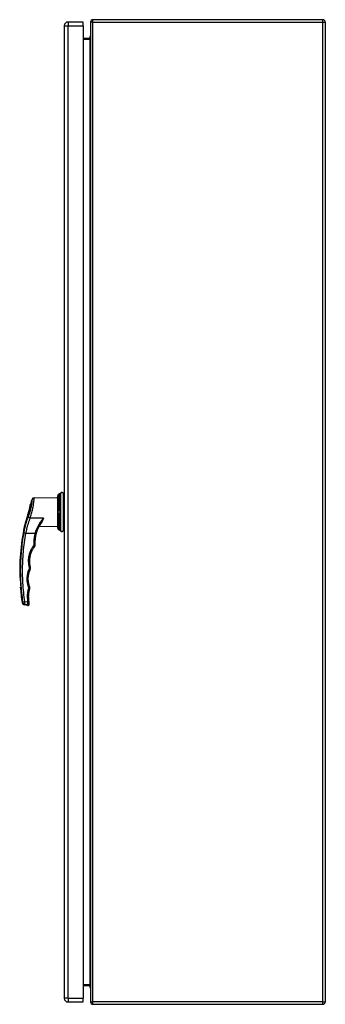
# Model space of a CAD drawing. Header units: inches. Extents: x 21 to 233, y 18 to 141.
# Tile 21 of 27: x 157 to 170, y 60 to 102. Entities that reach past the tile are written whole.
import ezdxf

# ---------------------------------------------------------------- set-up
doc = ezdxf.new("R2010")
doc.units = ezdxf.units.IN
doc.header["$MEASUREMENT"] = 0
doc.layers.add('Visible Edges(ANSI)', color=7, linetype='Continuous', lineweight=25)
doc.layers.add('Visible Tangent Edges(ANSI)', color=7, linetype='Continuous', lineweight=25)

msp = doc.modelspace()

# ---------------------------------------------------------------- linework, layer by layer
at = {"layer": 'Visible Edges(ANSI)'}
for p, q in [((158.437, 101.251), (158.437, 59.77)), ((159.237, 101.412), (158.598, 101.412)), ((159.237, 101.251), (159.237, 101.412)), ((159.237, 101.251), (159.237, 59.77)), ((159.556, 101.412), (159.556, 59.61)), ((169.457, 101.511), (159.655, 101.511)), ((169.556, 101.412), (169.556, 59.61)), ((159.525, 100.712), (159.237, 100.712)), ((159.511, 100.717), (159.511, 100.712)), ((157.154, 81.119), (158.149, 81.136)), ((158.149, 81.136), (158.149, 79.886)), ((158.245, 81.283), (158.235, 81.282)), ((158.401, 79.743), (158.401, 81.279)), ((158.437, 81.279), (158.401, 81.279)), ((158.188, 80.581), (158.199, 80.581)), ((158.199, 80.441), (158.188, 80.441)), ((158.199, 80.581), (158.237, 80.58)), ((158.237, 80.442), (158.199, 80.441)), ((158.237, 80.58), (158.246, 80.58)), ((158.246, 80.442), (158.237, 80.442)), ((158.265, 80.461), (158.265, 80.561)), ((157.364, 79.9), (158.149, 79.886)), ((157.396, 79.959), (157.396, 79.959)), ((158.235, 79.74), (158.245, 79.739)), ((158.437, 79.743), (158.401, 79.743)), ((156.541, 77.711), (156.557, 77.711)), ((156.578, 77.311), (156.563, 77.311)), ((156.872, 76.525), (156.72, 76.551)), ((159.237, 60.309), (159.525, 60.309)), ((159.511, 60.309), (159.511, 60.305)), ((159.237, 59.609), (159.237, 59.77)), ((158.598, 59.609), (159.237, 59.609)), ((159.655, 59.511), (169.457, 59.511))]:
    msp.add_line(p, q, dxfattribs=at)
at = {"layer": 'Visible Edges(ANSI)', "flags": 128}
for points in [[(159.556, 100.743), (159.556, 100.742), (159.556, 100.74), (159.556, 100.738), (159.556, 100.736), (159.555, 100.735), (159.555, 100.733), (159.554, 100.731), (159.553, 100.73), (159.552, 100.728), (159.551, 100.726), (159.55, 100.725), (159.549, 100.723), (159.548, 100.722), (159.546, 100.72), (159.545, 100.719), (159.543, 100.718), (159.541, 100.717), (159.539, 100.716), (159.537, 100.715), (159.535, 100.714), (159.533, 100.713), (159.53, 100.713), (159.528, 100.712), (159.525, 100.712)], [(158.17, 81.212), (158.167, 81.203), (158.164, 81.194), (158.162, 81.185), (158.16, 81.177), (158.158, 81.168), (158.156, 81.16), (158.155, 81.153), (158.154, 81.146), (158.153, 81.139), (158.152, 81.134), (158.151, 81.129), (158.151, 81.124), (158.151, 81.121), (158.15, 81.119), (158.15, 81.117), (158.15, 81.117)], [(158.235, 81.282), (158.227, 81.281), (158.218, 81.279), (158.21, 81.275), (158.203, 81.27), (158.196, 81.265), (158.19, 81.258), (158.185, 81.251), (158.181, 81.243)], [(158.266, 81.295), (158.266, 81.294), (158.265, 81.292), (158.261, 81.288), (158.257, 81.285), (158.254, 81.284), (158.251, 81.284)], [(158.265, 81.293), (158.263, 81.29), (158.26, 81.287), (158.256, 81.285), (158.251, 81.284)], [(156.901, 80.449), (156.908, 80.473), (156.915, 80.497), (156.922, 80.522), (156.929, 80.546), (156.935, 80.57), (156.942, 80.594), (156.947, 80.618), (156.953, 80.641), (156.958, 80.663), (156.963, 80.685), (156.967, 80.706), (156.971, 80.726), (156.975, 80.745), (156.978, 80.762), (156.981, 80.778), (156.984, 80.793), (156.986, 80.806), (156.988, 80.818), (156.99, 80.828), (156.991, 80.836), (156.992, 80.843), (156.993, 80.847), (156.993, 80.85), (156.993, 80.851)], [(156.88, 80.383), (156.873, 80.36), (156.866, 80.337), (156.858, 80.314), (156.851, 80.292), (156.844, 80.27), (156.838, 80.249), (156.831, 80.229), (156.825, 80.209), (156.819, 80.19), (156.813, 80.172), (156.807, 80.155), (156.802, 80.139), (156.797, 80.123), (156.792, 80.109), (156.787, 80.095), (156.783, 80.082), (156.779, 80.069), (156.775, 80.059), (156.772, 80.049), (156.769, 80.041), (156.767, 80.034), (156.765, 80.029), (156.764, 80.026), (156.764, 80.025)], [(156.88, 80.383), (156.881, 80.386), (156.882, 80.389), (156.883, 80.391), (156.883, 80.394), (156.884, 80.397), (156.885, 80.4), (156.886, 80.402), (156.887, 80.405), (156.888, 80.408), (156.889, 80.411), (156.889, 80.413), (156.89, 80.416), (156.891, 80.419), (156.892, 80.422), (156.893, 80.424), (156.894, 80.427), (156.895, 80.43), (156.895, 80.433), (156.896, 80.435), (156.897, 80.438), (156.898, 80.441), (156.899, 80.444), (156.9, 80.446), (156.901, 80.449)], [(158.246, 80.58), (158.246, 80.58), (158.246, 80.58), (158.246, 80.58), (158.246, 80.58), (158.246, 80.58), (158.247, 80.58), (158.247, 80.58), (158.247, 80.58), (158.247, 80.58), (158.247, 80.58), (158.247, 80.58), (158.247, 80.58), (158.248, 80.58), (158.248, 80.58), (158.248, 80.58), (158.248, 80.58), (158.248, 80.58), (158.248, 80.58), (158.248, 80.58), (158.249, 80.58), (158.249, 80.58), (158.249, 80.58), (158.249, 80.58), (158.249, 80.58)], [(158.249, 80.442), (158.249, 80.442), (158.249, 80.442), (158.249, 80.442), (158.249, 80.442), (158.248, 80.442), (158.248, 80.442), (158.248, 80.442), (158.248, 80.442), (158.248, 80.442), (158.248, 80.442), (158.248, 80.442), (158.247, 80.442), (158.247, 80.442), (158.247, 80.442), (158.247, 80.442), (158.247, 80.442), (158.247, 80.442), (158.247, 80.442), (158.246, 80.442), (158.246, 80.442), (158.246, 80.442), (158.246, 80.442), (158.246, 80.442), (158.246, 80.442)], [(158.249, 80.58), (158.25, 80.58), (158.251, 80.579), (158.253, 80.579), (158.254, 80.578), (158.255, 80.578), (158.256, 80.577), (158.257, 80.577), (158.258, 80.576), (158.258, 80.575), (158.259, 80.575), (158.26, 80.574), (158.261, 80.573), (158.261, 80.572), (158.262, 80.571), (158.262, 80.57), (158.263, 80.569), (158.263, 80.568), (158.264, 80.567), (158.264, 80.566), (158.264, 80.565), (158.265, 80.564), (158.265, 80.563), (158.265, 80.562), (158.265, 80.561)], [(158.265, 80.461), (158.265, 80.46), (158.265, 80.459), (158.265, 80.458), (158.264, 80.457), (158.264, 80.456), (158.264, 80.455), (158.263, 80.454), (158.263, 80.453), (158.262, 80.452), (158.262, 80.451), (158.261, 80.45), (158.261, 80.449), (158.26, 80.448), (158.259, 80.448), (158.258, 80.447), (158.258, 80.446), (158.257, 80.445), (158.256, 80.445), (158.255, 80.444), (158.254, 80.444), (158.253, 80.443), (158.251, 80.443), (158.25, 80.442), (158.249, 80.442)], [(157.246, 79.589), (157.252, 79.61), (157.257, 79.63), (157.263, 79.651), (157.27, 79.671), (157.277, 79.692), (157.284, 79.712), (157.291, 79.732), (157.298, 79.753), (157.306, 79.773), (157.314, 79.792), (157.323, 79.812), (157.331, 79.832), (157.34, 79.851), (157.349, 79.87), (157.359, 79.889), (157.368, 79.908), (157.378, 79.927), (157.388, 79.945), (157.399, 79.963), (157.409, 79.981), (157.42, 79.999), (157.431, 80.017), (157.442, 80.034), (157.454, 80.052)], [(158.15, 79.905), (158.15, 79.905), (158.15, 79.903), (158.151, 79.901), (158.151, 79.898), (158.151, 79.893), (158.152, 79.888), (158.153, 79.883), (158.154, 79.876), (158.155, 79.869), (158.156, 79.862), (158.158, 79.854), (158.16, 79.845), (158.162, 79.837), (158.164, 79.828), (158.167, 79.819), (158.17, 79.81)], [(157.201, 79.132), (157.2, 79.151), (157.199, 79.171), (157.199, 79.19), (157.199, 79.209), (157.199, 79.228), (157.199, 79.247), (157.2, 79.267), (157.2, 79.286), (157.201, 79.305), (157.203, 79.324), (157.204, 79.343), (157.206, 79.362), (157.208, 79.381), (157.21, 79.4), (157.213, 79.419), (157.215, 79.438), (157.218, 79.457), (157.222, 79.476), (157.225, 79.495), (157.229, 79.514), (157.233, 79.533), (157.237, 79.551), (157.241, 79.57), (157.246, 79.589)], [(158.181, 79.779), (158.185, 79.771), (158.19, 79.764), (158.196, 79.757), (158.203, 79.752), (158.21, 79.747), (158.218, 79.743), (158.227, 79.741), (158.235, 79.74)], [(158.266, 79.727), (158.266, 79.728), (158.265, 79.73), (158.261, 79.734), (158.257, 79.737), (158.254, 79.738), (158.251, 79.738)], [(158.265, 79.729), (158.263, 79.732), (158.26, 79.735), (158.256, 79.737), (158.251, 79.738)], [(156.995, 78.166), (156.986, 78.203), (156.978, 78.24), (156.972, 78.278), (156.968, 78.316), (156.964, 78.354), (156.962, 78.392), (156.962, 78.43), (156.963, 78.468), (156.965, 78.506), (156.969, 78.544), (156.975, 78.582), (156.982, 78.619), (156.99, 78.656), (156.999, 78.693), (157.01, 78.73), (157.023, 78.766), (157.037, 78.801), (157.052, 78.836), (157.068, 78.871), (157.086, 78.905), (157.105, 78.938), (157.126, 78.97), (157.147, 79.002), (157.17, 79.032)], [(157.17, 79.032), (157.173, 79.036), (157.175, 79.04), (157.178, 79.043), (157.18, 79.047), (157.182, 79.051), (157.184, 79.055), (157.186, 79.059), (157.188, 79.063), (157.19, 79.067), (157.192, 79.071), (157.193, 79.075), (157.194, 79.08), (157.196, 79.084), (157.197, 79.088), (157.198, 79.093), (157.199, 79.097), (157.199, 79.101), (157.2, 79.106), (157.201, 79.11), (157.201, 79.115), (157.201, 79.119), (157.201, 79.123), (157.201, 79.128), (157.201, 79.132)], [(156.987, 78.067), (156.989, 78.071), (156.99, 78.075), (156.992, 78.079), (156.993, 78.083), (156.994, 78.087), (156.996, 78.091), (156.997, 78.095), (156.997, 78.099), (156.998, 78.103), (156.999, 78.107), (156.999, 78.112), (157, 78.116), (157, 78.12), (157, 78.124), (157, 78.128), (157, 78.133), (157, 78.137), (157, 78.141), (156.999, 78.145), (156.999, 78.149), (156.998, 78.154), (156.997, 78.158), (156.996, 78.162), (156.995, 78.166)], [(156.963, 77.315), (156.952, 77.346), (156.942, 77.376), (156.934, 77.407), (156.926, 77.438), (156.919, 77.47), (156.914, 77.501), (156.909, 77.533), (156.906, 77.565), (156.903, 77.597), (156.902, 77.629), (156.901, 77.661), (156.902, 77.693), (156.903, 77.725), (156.906, 77.757), (156.909, 77.789), (156.914, 77.821), (156.92, 77.853), (156.926, 77.884), (156.934, 77.915), (156.943, 77.946), (156.952, 77.977), (156.963, 78.007), (156.975, 78.037), (156.987, 78.067)], [(156.965, 77.218), (156.966, 77.222), (156.967, 77.226), (156.968, 77.23), (156.969, 77.234), (156.97, 77.238), (156.97, 77.242), (156.971, 77.246), (156.971, 77.25), (156.972, 77.254), (156.972, 77.258), (156.972, 77.263), (156.972, 77.267), (156.972, 77.271), (156.971, 77.275), (156.971, 77.279), (156.971, 77.283), (156.97, 77.287), (156.969, 77.291), (156.968, 77.295), (156.968, 77.299), (156.966, 77.303), (156.965, 77.307), (156.964, 77.311), (156.963, 77.315)], [(156.919, 76.841), (156.918, 76.857), (156.918, 76.873), (156.917, 76.889), (156.917, 76.905), (156.917, 76.921), (156.917, 76.936), (156.918, 76.952), (156.919, 76.968), (156.92, 76.984), (156.921, 77), (156.922, 77.016), (156.924, 77.032), (156.926, 77.047), (156.928, 77.063), (156.931, 77.079), (156.934, 77.094), (156.937, 77.11), (156.94, 77.126), (156.943, 77.141), (156.947, 77.157), (156.951, 77.172), (156.956, 77.187), (156.96, 77.203), (156.965, 77.218)], [(156.934, 76.664), (156.933, 76.672), (156.933, 76.679), (156.932, 76.686), (156.931, 76.694), (156.931, 76.701), (156.93, 76.709), (156.929, 76.716), (156.929, 76.723), (156.928, 76.731), (156.927, 76.738), (156.927, 76.745), (156.926, 76.753), (156.926, 76.76), (156.925, 76.768), (156.924, 76.775), (156.924, 76.782), (156.923, 76.79), (156.923, 76.797), (156.922, 76.804), (156.922, 76.812), (156.921, 76.819), (156.921, 76.826), (156.92, 76.834), (156.919, 76.841)], [(156.938, 76.624), (156.938, 76.624), (156.938, 76.625), (156.938, 76.626), (156.937, 76.627), (156.937, 76.628), (156.937, 76.629), (156.937, 76.63), (156.937, 76.632), (156.937, 76.633), (156.937, 76.635), (156.937, 76.637), (156.936, 76.638), (156.936, 76.64), (156.936, 76.642), (156.936, 76.644), (156.936, 76.646), (156.935, 76.649), (156.935, 76.651), (156.935, 76.653), (156.935, 76.655), (156.935, 76.657), (156.934, 76.66), (156.934, 76.662), (156.934, 76.664)], [(156.941, 76.589), (156.941, 76.589), (156.941, 76.589), (156.941, 76.589), (156.941, 76.59), (156.941, 76.59), (156.941, 76.591), (156.941, 76.592), (156.941, 76.593), (156.941, 76.594), (156.941, 76.595), (156.94, 76.596), (156.94, 76.597), (156.94, 76.599), (156.94, 76.601), (156.94, 76.602), (156.94, 76.604), (156.939, 76.606), (156.939, 76.608), (156.939, 76.611), (156.939, 76.613), (156.939, 76.615), (156.938, 76.618), (156.938, 76.621), (156.938, 76.624)], [(159.525, 60.309), (159.528, 60.309), (159.53, 60.308), (159.533, 60.308), (159.535, 60.307), (159.537, 60.306), (159.539, 60.305), (159.541, 60.304), (159.543, 60.303), (159.545, 60.302), (159.546, 60.301), (159.548, 60.299), (159.549, 60.298), (159.55, 60.296), (159.551, 60.295), (159.552, 60.293), (159.553, 60.291), (159.554, 60.29), (159.555, 60.288), (159.555, 60.286), (159.556, 60.285), (159.556, 60.283), (159.556, 60.281), (159.556, 60.279), (159.556, 60.278)]]:
    msp.add_lwpolyline(points, dxfattribs=at)
at = {"layer": 'Visible Edges(ANSI)'}
for centre, radius, start, end in [((158.598, 101.251), 0.161, 90, 180), ((159.655, 101.412), 0.099, 90, 180), ((169.457, 101.412), 0.099, 0, 90), ((159.669, 100.717), 0.157, 135.4938, 180), ((157.155, 81.02), 0.0984, 91, 160.4169), ((158.557, 81.091), 0.408, 176.3847, 180), ((158.17, 81.116), 0.0197, 175.8475, 176.3847), ((158.285, 81.29), 0.0197, 151.635, 169.6713), ((158.25, 81.308), 0.0197, 331.635, 338.6362), ((158.333, 81.276), 0.0689, 0, 158.6362), ((165.636, 78.003), 9.1, 160.4169, 161.7629), ((165.636, 78.003), 9.1, 167.1601, 181.8396), ((158.557, 79.931), 0.408, 180, 183.6153), ((158.17, 79.906), 0.0197, 183.6153, 184.1525), ((158.285, 79.732), 0.0197, 190.3287, 208.365), ((158.25, 79.714), 0.0197, 21.3638, 28.365), ((158.333, 79.746), 0.0689, 201.3638, 0), ((165.636, 78.003), 9.084, 181.8427, 184.3695), ((165.636, 78.003), 9.1, 184.362, 188.656), ((156.737, 76.648), 0.0984, 188.656, 260), ((156.882, 76.583), 0.0591, 260, 5.7812), ((159.669, 60.305), 0.157, 180, 224.5062), ((158.598, 59.77), 0.161, 180, 270), ((159.655, 59.61), 0.099, 180, 270), ((169.457, 59.61), 0.099, 270, 0)]:
    msp.add_arc(centre, radius, start, end, dxfattribs=at)
for centre, major_axis, ratio, start_param, end_param in [((158.562, 81.085), (0, -0.412), 0.999862, 4.318928, 4.398966), ((158.244, 81.287), (-0.0349, -0.0026), 0.109206, 1.589466, 1.777194), ((158.562, 79.937), (0, -0.412), 0.999862, 5.02581, 5.105859), ((158.244, 79.735), (-0.0349, 0.0026), 0.109206, 4.505991, 4.69372)]:
    msp.add_ellipse(centre, major_axis=major_axis, ratio=ratio, start_param=start_param, end_param=end_param, dxfattribs=at)
at = {"layer": 'Visible Tangent Edges(ANSI)'}
for p, q in [((158.437, 101.251), (158.598, 101.251)), ((158.598, 101.412), (158.598, 101.251)), ((158.598, 59.77), (158.598, 101.251)), ((158.598, 101.251), (159.237, 101.251)), ((159.655, 101.412), (159.556, 101.412)), ((159.655, 101.412), (159.655, 101.511)), ((159.655, 59.61), (159.655, 101.412)), ((159.655, 101.412), (169.457, 101.412)), ((169.457, 101.412), (169.457, 101.511)), ((169.457, 101.412), (169.556, 101.412)), ((169.457, 59.61), (169.457, 101.412)), ((159.237, 100.681), (159.525, 100.681)), ((159.541, 100.717), (159.511, 100.717)), ((159.525, 100.712), (159.525, 100.681)), ((159.525, 100.681), (159.525, 60.34)), ((158.181, 80.602), (158.181, 81.243)), ((158.236, 81.282), (158.245, 81.283)), ((158.236, 80.602), (158.236, 81.282)), ((158.251, 80.601), (158.251, 81.283)), ((158.267, 81.299), (158.267, 81.297)), ((158.268, 81.301), (158.268, 79.721)), ((158.181, 79.779), (158.181, 80.42)), ((158.245, 80.602), (158.236, 80.602)), ((158.236, 80.42), (158.245, 80.42)), ((158.236, 79.74), (158.236, 80.42)), ((158.246, 80.58), (158.246, 80.442)), ((158.251, 79.739), (158.251, 80.421)), ((158.267, 80.561), (158.267, 80.461)), ((158.245, 79.739), (158.236, 79.74)), ((158.267, 79.725), (158.267, 79.723)), ((156.875, 76.659), (156.756, 76.68)), ((159.525, 60.34), (159.237, 60.34)), ((159.54, 60.305), (159.511, 60.305)), ((159.525, 60.309), (159.525, 60.34)), ((158.598, 59.77), (158.437, 59.77)), ((158.598, 59.77), (158.598, 59.609)), ((158.598, 59.77), (159.237, 59.77)), ((159.556, 59.61), (159.655, 59.61)), ((159.655, 59.511), (159.655, 59.61)), ((169.457, 59.61), (159.655, 59.61)), ((169.457, 59.511), (169.457, 59.61)), ((169.457, 59.61), (169.556, 59.61))]:
    msp.add_line(p, q, dxfattribs=at)
at = {"layer": 'Visible Tangent Edges(ANSI)', "flags": 128}
for points in [[(159.525, 100.681), (159.528, 100.682), (159.53, 100.682), (159.533, 100.683), (159.535, 100.684), (159.537, 100.686), (159.539, 100.688), (159.541, 100.69), (159.543, 100.692), (159.545, 100.695), (159.546, 100.698), (159.548, 100.7), (159.549, 100.703), (159.55, 100.706), (159.551, 100.71), (159.552, 100.713), (159.553, 100.716), (159.554, 100.719), (159.555, 100.723), (159.555, 100.726), (159.556, 100.73), (159.556, 100.733), (159.556, 100.736), (159.556, 100.74), (159.556, 100.743)], [(156.987, 80.252), (157.002, 80.297), (157.016, 80.344), (157.03, 80.392), (157.043, 80.44), (157.056, 80.49), (157.068, 80.539), (157.08, 80.589), (157.09, 80.639), (157.1, 80.688), (157.109, 80.736), (157.117, 80.782), (157.123, 80.827), (157.129, 80.87), (157.135, 80.91), (157.139, 80.947), (157.143, 80.981), (157.146, 81.013), (157.148, 81.04), (157.15, 81.064), (157.151, 81.083), (157.153, 81.099), (157.153, 81.109), (157.154, 81.115), (157.154, 81.117)], [(158.15, 81.117), (158.15, 81.117), (158.15, 81.118), (158.15, 81.119), (158.151, 81.12), (158.151, 81.122), (158.151, 81.124), (158.151, 81.127), (158.151, 81.13), (158.152, 81.133), (158.152, 81.137), (158.153, 81.141), (158.154, 81.145), (158.154, 81.15), (158.155, 81.155), (158.156, 81.16), (158.157, 81.165), (158.158, 81.171), (158.16, 81.176), (158.161, 81.182), (158.163, 81.188), (158.164, 81.194), (158.166, 81.2), (158.168, 81.206), (158.17, 81.212)], [(158.17, 81.212), (158.17, 81.213), (158.17, 81.214), (158.171, 81.216), (158.171, 81.217), (158.172, 81.218), (158.172, 81.22), (158.173, 81.221), (158.173, 81.222), (158.174, 81.224), (158.174, 81.225), (158.175, 81.226), (158.175, 81.227), (158.176, 81.229), (158.176, 81.23), (158.176, 81.231), (158.177, 81.233), (158.177, 81.234), (158.178, 81.235), (158.178, 81.236), (158.179, 81.238), (158.179, 81.239), (158.18, 81.24), (158.181, 81.242), (158.181, 81.243)], [(158.181, 81.243), (158.182, 81.246), (158.184, 81.248), (158.185, 81.251), (158.187, 81.253), (158.188, 81.256), (158.19, 81.258), (158.192, 81.26), (158.194, 81.262), (158.196, 81.265), (158.198, 81.267), (158.2, 81.268), (158.203, 81.27), (158.205, 81.272), (158.208, 81.273), (158.21, 81.275), (158.213, 81.276), (158.216, 81.277), (158.218, 81.278), (158.221, 81.279), (158.224, 81.28), (158.227, 81.281), (158.23, 81.282), (158.233, 81.282), (158.236, 81.282)], [(158.245, 81.283), (158.245, 81.283), (158.245, 81.283), (158.245, 81.283), (158.246, 81.283), (158.246, 81.283), (158.246, 81.283), (158.247, 81.283), (158.247, 81.283), (158.247, 81.283), (158.247, 81.283), (158.248, 81.283), (158.248, 81.283), (158.248, 81.283), (158.249, 81.283), (158.249, 81.283), (158.249, 81.283), (158.249, 81.283), (158.25, 81.283), (158.25, 81.283), (158.25, 81.283), (158.251, 81.283), (158.251, 81.283), (158.251, 81.283), (158.251, 81.283)], [(158.251, 81.283), (158.253, 81.284), (158.254, 81.284), (158.255, 81.284), (158.256, 81.285), (158.257, 81.285), (158.258, 81.286), (158.259, 81.286), (158.26, 81.287), (158.261, 81.288), (158.262, 81.288), (158.262, 81.289), (158.263, 81.29), (158.264, 81.291), (158.264, 81.291), (158.265, 81.292), (158.265, 81.293), (158.266, 81.294), (158.266, 81.294), (158.266, 81.295), (158.267, 81.296), (158.267, 81.296), (158.267, 81.297), (158.267, 81.297), (158.267, 81.297)], [(157.063, 81.052), (157.063, 81.051), (157.062, 81.045), (157.062, 81.036), (157.061, 81.023), (157.059, 81.007), (157.058, 80.987), (157.055, 80.963), (157.053, 80.937), (157.049, 80.907), (157.045, 80.876), (157.04, 80.842), (157.034, 80.805), (157.027, 80.768), (157.02, 80.728), (157.011, 80.687), (157.001, 80.646), (156.99, 80.604), (156.979, 80.562), (156.967, 80.52), (156.954, 80.478), (156.94, 80.437), (156.926, 80.396), (156.911, 80.357), (156.897, 80.319)], [(156.897, 80.319), (156.887, 80.293), (156.877, 80.266), (156.867, 80.239), (156.857, 80.212), (156.848, 80.185), (156.839, 80.157), (156.83, 80.129), (156.821, 80.101), (156.813, 80.073), (156.805, 80.044), (156.796, 80.015), (156.789, 79.987), (156.781, 79.957), (156.773, 79.928), (156.766, 79.899), (156.759, 79.869), (156.752, 79.84), (156.745, 79.81), (156.739, 79.78), (156.732, 79.75), (156.726, 79.72), (156.72, 79.69), (156.714, 79.66), (156.709, 79.629)], [(156.803, 79.612), (156.809, 79.64), (156.815, 79.668), (156.82, 79.696), (156.827, 79.724), (156.833, 79.752), (156.839, 79.78), (156.846, 79.807), (156.853, 79.835), (156.86, 79.862), (156.867, 79.89), (156.874, 79.917), (156.882, 79.944), (156.889, 79.97), (156.897, 79.997), (156.905, 80.024), (156.914, 80.05), (156.922, 80.076), (156.931, 80.102), (156.94, 80.128), (156.949, 80.153), (156.958, 80.178), (156.968, 80.203), (156.977, 80.228), (156.987, 80.252)], [(157.551, 80.246), (157.528, 80.246), (157.504, 80.246), (157.481, 80.247), (157.457, 80.247), (157.434, 80.247), (157.41, 80.247), (157.387, 80.248), (157.363, 80.248), (157.34, 80.248), (157.316, 80.248), (157.293, 80.249), (157.269, 80.249), (157.246, 80.249), (157.222, 80.25), (157.199, 80.25), (157.175, 80.25), (157.152, 80.25), (157.128, 80.251), (157.105, 80.251), (157.081, 80.251), (157.058, 80.251), (157.034, 80.252), (157.011, 80.252), (156.987, 80.252)], [(157.551, 80.246), (157.53, 80.224), (157.51, 80.201), (157.49, 80.178), (157.471, 80.155), (157.452, 80.131), (157.433, 80.107), (157.415, 80.082), (157.397, 80.057), (157.38, 80.031), (157.364, 80.005), (157.347, 79.979), (157.332, 79.952), (157.317, 79.925), (157.302, 79.897), (157.288, 79.869), (157.274, 79.841), (157.261, 79.812), (157.249, 79.783), (157.237, 79.754), (157.226, 79.724), (157.216, 79.694), (157.206, 79.664), (157.197, 79.634), (157.188, 79.604)], [(157.551, 80.246), (157.547, 80.237), (157.543, 80.228), (157.539, 80.22), (157.535, 80.211), (157.531, 80.202), (157.527, 80.194), (157.523, 80.185), (157.519, 80.177), (157.516, 80.168), (157.512, 80.16), (157.508, 80.152), (157.504, 80.143), (157.5, 80.135), (157.496, 80.127), (157.492, 80.119), (157.488, 80.111), (157.484, 80.103), (157.48, 80.096), (157.476, 80.088), (157.472, 80.081), (157.467, 80.073), (157.463, 80.066), (157.459, 80.059), (157.454, 80.052)], [(157.471, 80.055), (157.475, 80.062), (157.479, 80.069), (157.483, 80.075), (157.487, 80.082), (157.491, 80.089), (157.494, 80.097), (157.498, 80.104), (157.501, 80.111), (157.505, 80.119), (157.508, 80.127), (157.511, 80.135), (157.514, 80.143), (157.517, 80.151), (157.52, 80.159), (157.523, 80.167), (157.526, 80.176), (157.529, 80.184), (157.532, 80.193), (157.535, 80.201), (157.538, 80.21), (157.542, 80.219), (157.545, 80.228), (157.548, 80.237), (157.551, 80.246)], [(158.17, 80.602), (158.166, 80.601), (158.163, 80.599), (158.16, 80.595), (158.157, 80.59), (158.155, 80.583), (158.154, 80.576), (158.152, 80.567), (158.151, 80.557), (158.151, 80.546), (158.15, 80.535), (158.15, 80.523), (158.15, 80.511), (158.15, 80.499), (158.151, 80.487), (158.151, 80.476), (158.151, 80.465), (158.152, 80.455), (158.154, 80.446), (158.155, 80.439), (158.157, 80.432), (158.16, 80.427), (158.163, 80.423), (158.166, 80.421), (158.17, 80.42)], [(158.181, 80.602), (158.181, 80.602), (158.18, 80.602), (158.179, 80.602), (158.179, 80.602), (158.178, 80.602), (158.178, 80.602), (158.177, 80.602), (158.177, 80.602), (158.176, 80.602), (158.176, 80.602), (158.176, 80.602), (158.175, 80.602), (158.175, 80.602), (158.174, 80.602), (158.174, 80.602), (158.173, 80.602), (158.173, 80.602), (158.172, 80.602), (158.172, 80.602), (158.171, 80.602), (158.171, 80.602), (158.17, 80.602), (158.17, 80.602), (158.17, 80.602)], [(158.188, 80.441), (158.184, 80.441), (158.181, 80.443), (158.179, 80.446), (158.176, 80.45), (158.174, 80.455), (158.173, 80.461), (158.172, 80.468), (158.171, 80.475), (158.17, 80.484), (158.17, 80.493), (158.17, 80.502), (158.17, 80.511), (158.17, 80.52), (158.17, 80.529), (158.17, 80.538), (158.171, 80.547), (158.172, 80.554), (158.173, 80.561), (158.174, 80.567), (158.176, 80.572), (158.179, 80.576), (158.181, 80.579), (158.184, 80.581), (158.188, 80.581)], [(158.17, 80.42), (158.17, 80.42), (158.17, 80.42), (158.171, 80.42), (158.171, 80.42), (158.172, 80.42), (158.172, 80.42), (158.173, 80.42), (158.173, 80.42), (158.174, 80.42), (158.174, 80.42), (158.175, 80.42), (158.175, 80.42), (158.176, 80.42), (158.176, 80.42), (158.176, 80.42), (158.177, 80.42), (158.177, 80.42), (158.178, 80.42), (158.178, 80.42), (158.179, 80.42), (158.179, 80.42), (158.18, 80.42), (158.181, 80.42), (158.181, 80.42)], [(158.236, 80.602), (158.233, 80.602), (158.23, 80.602), (158.227, 80.602), (158.224, 80.602), (158.221, 80.602), (158.218, 80.602), (158.215, 80.602), (158.213, 80.602), (158.21, 80.602), (158.208, 80.602), (158.205, 80.602), (158.203, 80.602), (158.2, 80.602), (158.198, 80.602), (158.196, 80.602), (158.194, 80.602), (158.192, 80.602), (158.19, 80.602), (158.188, 80.602), (158.187, 80.602), (158.185, 80.602), (158.184, 80.602), (158.182, 80.602), (158.181, 80.602)], [(158.181, 80.42), (158.182, 80.42), (158.184, 80.42), (158.185, 80.42), (158.187, 80.42), (158.188, 80.42), (158.19, 80.42), (158.192, 80.42), (158.194, 80.42), (158.196, 80.42), (158.198, 80.42), (158.2, 80.42), (158.203, 80.42), (158.205, 80.42), (158.208, 80.42), (158.21, 80.42), (158.213, 80.42), (158.216, 80.42), (158.218, 80.42), (158.221, 80.42), (158.224, 80.42), (158.227, 80.42), (158.23, 80.42), (158.233, 80.42), (158.236, 80.42)], [(158.251, 80.601), (158.251, 80.602), (158.251, 80.602), (158.251, 80.602), (158.25, 80.602), (158.25, 80.602), (158.25, 80.602), (158.249, 80.602), (158.249, 80.602), (158.249, 80.602), (158.249, 80.602), (158.248, 80.602), (158.248, 80.602), (158.248, 80.602), (158.247, 80.602), (158.247, 80.602), (158.247, 80.602), (158.247, 80.602), (158.246, 80.602), (158.246, 80.602), (158.246, 80.602), (158.245, 80.602), (158.245, 80.602), (158.245, 80.602), (158.245, 80.602)], [(158.245, 80.42), (158.245, 80.42), (158.245, 80.42), (158.245, 80.42), (158.246, 80.42), (158.246, 80.42), (158.246, 80.42), (158.247, 80.42), (158.247, 80.42), (158.247, 80.42), (158.247, 80.42), (158.248, 80.42), (158.248, 80.42), (158.248, 80.42), (158.249, 80.42), (158.249, 80.42), (158.249, 80.42), (158.249, 80.42), (158.25, 80.42), (158.25, 80.42), (158.25, 80.42), (158.251, 80.42), (158.251, 80.42), (158.251, 80.42), (158.251, 80.421)], [(158.267, 80.561), (158.267, 80.564), (158.267, 80.566), (158.267, 80.568), (158.267, 80.571), (158.266, 80.573), (158.266, 80.575), (158.266, 80.577), (158.265, 80.579), (158.265, 80.581), (158.264, 80.583), (158.264, 80.585), (158.263, 80.587), (158.262, 80.588), (158.262, 80.59), (158.261, 80.592), (158.26, 80.593), (158.259, 80.595), (158.258, 80.596), (158.257, 80.597), (158.256, 80.598), (158.255, 80.599), (158.254, 80.6), (158.253, 80.601), (158.251, 80.601)], [(158.251, 80.421), (158.253, 80.421), (158.254, 80.422), (158.255, 80.423), (158.256, 80.424), (158.257, 80.425), (158.258, 80.426), (158.259, 80.427), (158.26, 80.429), (158.261, 80.43), (158.262, 80.432), (158.262, 80.434), (158.263, 80.435), (158.264, 80.437), (158.264, 80.439), (158.265, 80.441), (158.265, 80.443), (158.266, 80.445), (158.266, 80.447), (158.266, 80.449), (158.267, 80.451), (158.267, 80.454), (158.267, 80.456), (158.267, 80.458), (158.267, 80.461)], [(157.393, 79.952), (157.394, 79.953), (157.395, 79.953), (157.396, 79.954), (157.397, 79.954), (157.399, 79.955), (157.4, 79.955), (157.401, 79.956), (157.402, 79.956), (157.403, 79.957), (157.404, 79.957), (157.405, 79.958), (157.406, 79.959), (157.407, 79.959), (157.407, 79.96), (157.408, 79.96), (157.409, 79.961), (157.41, 79.962), (157.411, 79.962), (157.411, 79.963), (157.412, 79.964), (157.412, 79.964), (157.413, 79.965), (157.413, 79.966), (157.414, 79.967)], [(157.414, 79.967), (157.416, 79.97), (157.418, 79.973), (157.42, 79.976), (157.421, 79.979), (157.424, 79.983), (157.426, 79.986), (157.428, 79.989), (157.43, 79.993), (157.432, 79.997), (157.434, 80), (157.437, 80.004), (157.439, 80.008), (157.441, 80.011), (157.444, 80.015), (157.446, 80.019), (157.449, 80.023), (157.451, 80.027), (157.454, 80.031), (157.457, 80.035), (157.46, 80.039), (157.462, 80.043), (157.465, 80.047), (157.468, 80.051), (157.471, 80.055)], [(158.17, 79.81), (158.168, 79.816), (158.166, 79.822), (158.164, 79.828), (158.163, 79.834), (158.161, 79.84), (158.16, 79.846), (158.158, 79.851), (158.157, 79.857), (158.156, 79.862), (158.155, 79.867), (158.154, 79.872), (158.154, 79.877), (158.153, 79.881), (158.152, 79.885), (158.152, 79.889), (158.151, 79.892), (158.151, 79.895), (158.151, 79.898), (158.151, 79.9), (158.15, 79.902), (158.15, 79.903), (158.15, 79.904), (158.15, 79.905), (158.15, 79.905)], [(158.181, 79.779), (158.181, 79.78), (158.18, 79.782), (158.179, 79.783), (158.179, 79.784), (158.178, 79.786), (158.178, 79.787), (158.177, 79.788), (158.177, 79.789), (158.176, 79.791), (158.176, 79.792), (158.176, 79.793), (158.175, 79.795), (158.175, 79.796), (158.174, 79.797), (158.174, 79.798), (158.173, 79.8), (158.173, 79.801), (158.172, 79.802), (158.172, 79.804), (158.171, 79.805), (158.171, 79.806), (158.17, 79.808), (158.17, 79.809), (158.17, 79.81)], [(156.709, 79.629), (156.691, 79.532), (156.675, 79.434), (156.66, 79.337), (156.646, 79.238), (156.633, 79.14), (156.621, 79.042), (156.611, 78.943), (156.601, 78.844), (156.592, 78.745), (156.585, 78.646), (156.578, 78.547), (156.573, 78.448), (156.568, 78.348), (156.565, 78.249), (156.563, 78.149), (156.562, 78.05), (156.562, 77.95), (156.563, 77.851), (156.565, 77.751), (156.569, 77.652), (156.573, 77.553), (156.578, 77.454), (156.585, 77.355), (156.593, 77.256), (156.601, 77.157), (156.611, 77.058), (156.622, 76.96), (156.634, 76.861), (156.647, 76.763), (156.661, 76.665)], [(156.756, 76.68), (156.742, 76.78), (156.729, 76.88), (156.716, 76.981), (156.705, 77.082), (156.696, 77.183), (156.687, 77.284), (156.679, 77.385), (156.673, 77.487), (156.668, 77.588), (156.664, 77.69), (156.661, 77.791), (156.659, 77.893), (156.658, 77.995), (156.659, 78.097), (156.66, 78.199), (156.663, 78.3), (156.667, 78.402), (156.672, 78.504), (156.678, 78.605), (156.686, 78.707), (156.694, 78.808), (156.704, 78.909), (156.715, 79.01), (156.727, 79.111), (156.74, 79.212), (156.754, 79.312), (156.769, 79.413), (156.786, 79.512), (156.803, 79.612)], [(156.803, 79.612), (156.819, 79.612), (156.835, 79.611), (156.852, 79.611), (156.868, 79.611), (156.884, 79.61), (156.9, 79.61), (156.916, 79.61), (156.932, 79.609), (156.948, 79.609), (156.964, 79.609), (156.98, 79.608), (156.996, 79.608), (157.012, 79.607), (157.028, 79.607), (157.044, 79.607), (157.06, 79.606), (157.076, 79.606), (157.092, 79.606), (157.108, 79.605), (157.124, 79.605), (157.14, 79.605), (157.156, 79.604), (157.172, 79.604), (157.188, 79.604)], [(157.188, 79.604), (157.184, 79.584), (157.179, 79.565), (157.175, 79.545), (157.17, 79.526), (157.167, 79.506), (157.163, 79.487), (157.16, 79.467), (157.157, 79.447), (157.154, 79.428), (157.151, 79.408), (157.149, 79.388), (157.147, 79.368), (157.145, 79.348), (157.143, 79.328), (157.142, 79.309), (157.141, 79.289), (157.14, 79.269), (157.14, 79.249), (157.139, 79.229), (157.139, 79.209), (157.139, 79.189), (157.14, 79.169), (157.141, 79.149), (157.141, 79.129)], [(158.236, 79.74), (158.233, 79.74), (158.23, 79.741), (158.227, 79.741), (158.224, 79.742), (158.221, 79.743), (158.218, 79.744), (158.216, 79.745), (158.213, 79.746), (158.21, 79.747), (158.208, 79.749), (158.205, 79.75), (158.203, 79.752), (158.2, 79.754), (158.198, 79.756), (158.196, 79.757), (158.194, 79.76), (158.192, 79.762), (158.19, 79.764), (158.188, 79.766), (158.187, 79.769), (158.185, 79.771), (158.184, 79.774), (158.182, 79.777), (158.181, 79.779)], [(158.251, 79.739), (158.251, 79.739), (158.251, 79.739), (158.251, 79.739), (158.25, 79.739), (158.25, 79.739), (158.25, 79.739), (158.249, 79.739), (158.249, 79.739), (158.249, 79.739), (158.249, 79.739), (158.248, 79.739), (158.248, 79.739), (158.248, 79.739), (158.247, 79.739), (158.247, 79.739), (158.247, 79.739), (158.247, 79.739), (158.246, 79.739), (158.246, 79.739), (158.246, 79.739), (158.245, 79.739), (158.245, 79.739), (158.245, 79.739), (158.245, 79.739)], [(158.267, 79.725), (158.267, 79.725), (158.267, 79.725), (158.267, 79.726), (158.267, 79.726), (158.266, 79.727), (158.266, 79.728), (158.266, 79.728), (158.265, 79.729), (158.265, 79.73), (158.264, 79.731), (158.264, 79.731), (158.263, 79.732), (158.262, 79.733), (158.262, 79.734), (158.261, 79.734), (158.26, 79.735), (158.259, 79.736), (158.258, 79.736), (158.257, 79.737), (158.256, 79.737), (158.255, 79.738), (158.254, 79.738), (158.253, 79.738), (158.251, 79.739)], [(157.123, 79.069), (157.099, 79.036), (157.076, 79.003), (157.054, 78.968), (157.034, 78.933), (157.015, 78.898), (156.998, 78.861), (156.982, 78.824), (156.967, 78.786), (156.954, 78.748), (156.942, 78.709), (156.932, 78.67), (156.923, 78.631), (156.916, 78.591), (156.91, 78.551), (156.906, 78.511), (156.903, 78.471), (156.902, 78.43), (156.903, 78.39), (156.905, 78.35), (156.908, 78.31), (156.913, 78.27), (156.92, 78.23), (156.928, 78.19), (156.938, 78.151)], [(157.141, 79.129), (157.142, 79.126), (157.142, 79.124), (157.142, 79.121), (157.141, 79.118), (157.141, 79.116), (157.141, 79.113), (157.141, 79.11), (157.14, 79.108), (157.14, 79.105), (157.139, 79.102), (157.138, 79.1), (157.138, 79.097), (157.137, 79.095), (157.136, 79.092), (157.135, 79.09), (157.134, 79.087), (157.133, 79.085), (157.131, 79.082), (157.13, 79.08), (157.129, 79.078), (157.127, 79.075), (157.126, 79.073), (157.124, 79.071), (157.123, 79.069)], [(156.938, 78.151), (156.938, 78.148), (156.939, 78.146), (156.939, 78.143), (156.94, 78.141), (156.94, 78.138), (156.94, 78.136), (156.94, 78.133), (156.941, 78.131), (156.941, 78.128), (156.941, 78.126), (156.94, 78.123), (156.94, 78.12), (156.94, 78.118), (156.94, 78.115), (156.939, 78.113), (156.939, 78.11), (156.938, 78.108), (156.938, 78.105), (156.937, 78.103), (156.936, 78.1), (156.936, 78.098), (156.935, 78.095), (156.934, 78.093), (156.933, 78.091)], [(156.933, 78.091), (156.919, 78.059), (156.907, 78.028), (156.896, 77.996), (156.886, 77.963), (156.876, 77.93), (156.868, 77.897), (156.861, 77.864), (156.855, 77.831), (156.85, 77.797), (156.847, 77.763), (156.844, 77.729), (156.842, 77.695), (156.842, 77.661), (156.842, 77.627), (156.844, 77.593), (156.846, 77.559), (156.85, 77.526), (156.855, 77.492), (156.861, 77.459), (156.868, 77.425), (156.876, 77.392), (156.885, 77.359), (156.895, 77.327), (156.907, 77.295)], [(156.907, 77.295), (156.908, 77.292), (156.908, 77.29), (156.909, 77.288), (156.91, 77.285), (156.91, 77.283), (156.911, 77.28), (156.911, 77.278), (156.912, 77.275), (156.912, 77.273), (156.912, 77.27), (156.912, 77.268), (156.912, 77.265), (156.912, 77.263), (156.912, 77.26), (156.912, 77.258), (156.912, 77.255), (156.912, 77.253), (156.911, 77.25), (156.911, 77.248), (156.911, 77.245), (156.91, 77.243), (156.909, 77.24), (156.909, 77.238), (156.908, 77.236)], [(156.908, 77.236), (156.903, 77.22), (156.898, 77.203), (156.894, 77.187), (156.889, 77.171), (156.885, 77.155), (156.882, 77.138), (156.878, 77.122), (156.875, 77.105), (156.872, 77.089), (156.869, 77.072), (156.867, 77.055), (156.865, 77.039), (156.863, 77.022), (156.861, 77.005), (156.86, 76.988), (156.859, 76.971), (156.858, 76.955), (156.858, 76.938), (156.857, 76.921), (156.857, 76.904), (156.858, 76.887), (156.858, 76.871), (156.859, 76.854), (156.86, 76.837)], [(156.661, 76.664), (156.659, 76.661), (156.658, 76.659), (156.656, 76.657), (156.655, 76.655), (156.653, 76.653), (156.652, 76.651), (156.651, 76.649), (156.649, 76.647), (156.648, 76.645), (156.647, 76.644), (156.646, 76.642), (156.645, 76.641), (156.644, 76.64), (156.644, 76.639), (156.643, 76.638), (156.642, 76.637), (156.642, 76.636), (156.641, 76.635), (156.641, 76.635), (156.641, 76.634), (156.64, 76.634), (156.64, 76.634), (156.64, 76.634), (156.64, 76.634)], [(156.661, 76.665), (156.661, 76.665), (156.661, 76.665), (156.661, 76.665), (156.661, 76.665), (156.661, 76.665), (156.661, 76.665), (156.661, 76.665), (156.661, 76.665), (156.661, 76.665), (156.661, 76.664), (156.661, 76.664), (156.661, 76.664), (156.661, 76.664), (156.661, 76.664), (156.661, 76.664), (156.661, 76.664), (156.661, 76.664), (156.661, 76.664), (156.661, 76.664), (156.661, 76.664), (156.661, 76.664), (156.661, 76.664), (156.661, 76.664), (156.661, 76.664)], [(156.72, 76.551), (156.72, 76.552), (156.72, 76.552), (156.72, 76.552), (156.721, 76.552), (156.721, 76.553), (156.721, 76.553), (156.722, 76.554), (156.722, 76.555), (156.723, 76.556), (156.724, 76.557), (156.724, 76.558), (156.725, 76.559), (156.726, 76.561), (156.727, 76.562), (156.728, 76.564), (156.729, 76.566), (156.73, 76.568), (156.732, 76.57), (156.733, 76.572), (156.734, 76.574), (156.736, 76.576), (156.737, 76.578), (156.739, 76.581), (156.74, 76.583)], [(156.74, 76.583), (156.741, 76.585), (156.741, 76.586), (156.741, 76.588), (156.741, 76.591), (156.742, 76.593), (156.742, 76.596), (156.743, 76.599), (156.743, 76.603), (156.744, 76.606), (156.745, 76.61), (156.745, 76.614), (156.746, 76.619), (156.747, 76.623), (156.747, 76.628), (156.748, 76.633), (156.749, 76.637), (156.75, 76.642), (156.751, 76.648), (156.752, 76.653), (156.753, 76.658), (156.753, 76.663), (156.754, 76.669), (156.755, 76.674), (156.756, 76.68)], [(156.74, 76.583), (156.746, 76.583), (156.751, 76.582), (156.756, 76.581), (156.762, 76.58), (156.767, 76.579), (156.773, 76.578), (156.778, 76.577), (156.783, 76.576), (156.789, 76.575), (156.794, 76.574), (156.799, 76.573), (156.805, 76.572), (156.81, 76.571), (156.815, 76.57), (156.821, 76.569), (156.826, 76.569), (156.831, 76.568), (156.837, 76.567), (156.842, 76.566), (156.848, 76.565), (156.853, 76.564), (156.858, 76.563), (156.864, 76.562), (156.869, 76.561)], [(156.86, 76.837), (156.861, 76.83), (156.861, 76.822), (156.862, 76.815), (156.862, 76.807), (156.863, 76.8), (156.863, 76.792), (156.864, 76.785), (156.864, 76.778), (156.865, 76.77), (156.866, 76.763), (156.866, 76.755), (156.867, 76.748), (156.867, 76.74), (156.868, 76.733), (156.869, 76.726), (156.869, 76.718), (156.87, 76.711), (156.871, 76.703), (156.871, 76.696), (156.872, 76.689), (156.873, 76.681), (156.873, 76.674), (156.874, 76.666), (156.875, 76.659)], [(156.875, 76.659), (156.874, 76.653), (156.874, 76.648), (156.874, 76.642), (156.873, 76.637), (156.873, 76.631), (156.873, 76.626), (156.872, 76.621), (156.872, 76.616), (156.872, 76.611), (156.871, 76.606), (156.871, 76.601), (156.871, 76.597), (156.871, 76.592), (156.87, 76.588), (156.87, 76.584), (156.87, 76.581), (156.87, 76.577), (156.87, 76.574), (156.869, 76.571), (156.869, 76.569), (156.869, 76.566), (156.869, 76.564), (156.869, 76.562), (156.869, 76.561)], [(156.869, 76.561), (156.869, 76.558), (156.869, 76.555), (156.87, 76.553), (156.87, 76.55), (156.87, 76.548), (156.87, 76.545), (156.871, 76.543), (156.871, 76.541), (156.871, 76.539), (156.871, 76.537), (156.871, 76.535), (156.871, 76.534), (156.872, 76.532), (156.872, 76.531), (156.872, 76.53), (156.872, 76.529), (156.872, 76.528), (156.872, 76.527), (156.872, 76.526), (156.872, 76.526), (156.872, 76.525), (156.872, 76.525), (156.872, 76.525), (156.872, 76.525)], [(159.556, 60.278), (159.556, 60.281), (159.556, 60.285), (159.556, 60.288), (159.556, 60.292), (159.555, 60.295), (159.555, 60.298), (159.554, 60.302), (159.553, 60.305), (159.552, 60.308), (159.551, 60.312), (159.55, 60.315), (159.549, 60.318), (159.548, 60.321), (159.546, 60.323), (159.545, 60.326), (159.543, 60.329), (159.541, 60.331), (159.539, 60.333), (159.537, 60.335), (159.535, 60.337), (159.533, 60.338), (159.53, 60.339), (159.528, 60.339), (159.525, 60.34)]]:
    msp.add_lwpolyline(points, dxfattribs=at)
at = {"layer": 'Visible Tangent Edges(ANSI)'}
for centre, major_axis, ratio, start_param, end_param in [((158.188, 81.206), (-0.0187, 0.0061), 0.005379, 6.243298, 6.283185), ((158.237, 81.263), (-0.0015, 0.0196), 0.017403, 6.165533, 6.283185), ((158.246, 81.263), (-0.0015, 0.0196), 0.017403, 6.165845, 6.283185), ((158.253, 81.264), (-0.0019, 0.0196), 0.191852, 6.164699, 6.283185), ((158.285, 81.288), (-0.0197, 0), 0.997973, 5.788123, 5.945294), ((156.989, 80.294), (-0.0918, 0.0356), 0.409021, 0.266884, 1.709814), ((158.188, 80.601), (-0.0003, -0.0197), 0.951327, 4.689106, 6.283185), ((158.188, 80.421), (-0.0003, 0.0197), 0.951327, 0, 1.594079), ((158.199, 80.601), (-0.0003, -0.0197), 0.92364, 4.68103, 6.283185), ((158.199, 80.421), (-0.0003, 0.0197), 0.92364, 0, 1.602156), ((158.237, 80.6), (-0.0003, -0.0197), 0.075192, 4.596049, 6.283185), ((158.237, 80.422), (-0.0003, 0.0197), 0.075192, 0, 1.687137), ((158.246, 80.6), (-0.0003, -0.0197), 0.075184, 4.596361, 6.283185), ((158.246, 80.422), (-0.0003, 0.0197), 0.075184, 0, 1.686825), ((158.253, 80.599), (-0.0038, -0.0193), 0.094112, 4.612383, 6.283185), ((158.253, 80.423), (-0.0038, 0.0193), 0.094112, 0, 1.670802), ((158.285, 80.561), (-0.0197, 0), 0.063637, 5.788123, 6.283185), ((158.285, 80.461), (-0.0197, 0), 0.063637, 0, 0.495063), ((157.414, 79.949), (-0.0174, 0.0099), 0.863009, 5.1523, 6.283185), ((157.471, 80.041), (-0.0166, 0.0112), 0.683188, 5.12391, 6.283185), ((158.188, 79.816), (-0.0187, -0.0061), 0.005379, 0, 0.039887), ((156.804, 79.612), (-0.0968, 0.0176), 0.000015, 0.159651, 1.561929), ((157.189, 79.603), (0.0572, -0.0147), 0.000659, 4.703547, 6.283184), ((158.237, 79.759), (-0.0015, -0.0196), 0.017403, 0, 0.117653), ((158.246, 79.759), (-0.0015, -0.0196), 0.017403, 0, 0.117341), ((158.253, 79.758), (-0.0019, -0.0196), 0.191852, 0, 0.118486), ((158.285, 79.734), (-0.0197, 0), 0.997973, 0.337891, 0.495063), ((157.123, 79.069), (0.0468, -0.0361), 0.004511, 4.704847, 6.283185), ((157.142, 79.129), (0.059, 0.0032), 0.001571, 0, 1.57945), ((156.938, 78.151), (0.0571, 0.0151), 0.00237, 0, 1.579196), ((156.933, 78.091), (0.054, -0.024), 0.003466, 4.70438, 6.283185), ((156.907, 77.295), (0.0554, 0.0204), 0.002372, 0, 1.579222), ((156.908, 77.236), (0.0562, -0.018), 0.003372, 4.704306, 6.283185), ((156.757, 76.68), (-0.0973, -0.0145), 0.000012, 4.72121, 6.123537), ((156.757, 76.678), (0.0821, -0.0543), 0.972434, 3.887957, 5.112052), ((156.861, 76.837), (0.0589, 0.0042), 0.00051, 4.703603, 6.283183), ((156.879, 76.618), (0.0588, 0.0057), 0.974734, 4.447602, 6.283185), ((156.875, 76.659), (0.0588, 0.0054), 0.000502, 4.703578, 6.283183)]:
    msp.add_ellipse(centre, major_axis=major_axis, ratio=ratio, start_param=start_param, end_param=end_param, dxfattribs=at)

doc.saveas('drawing.dxf')
